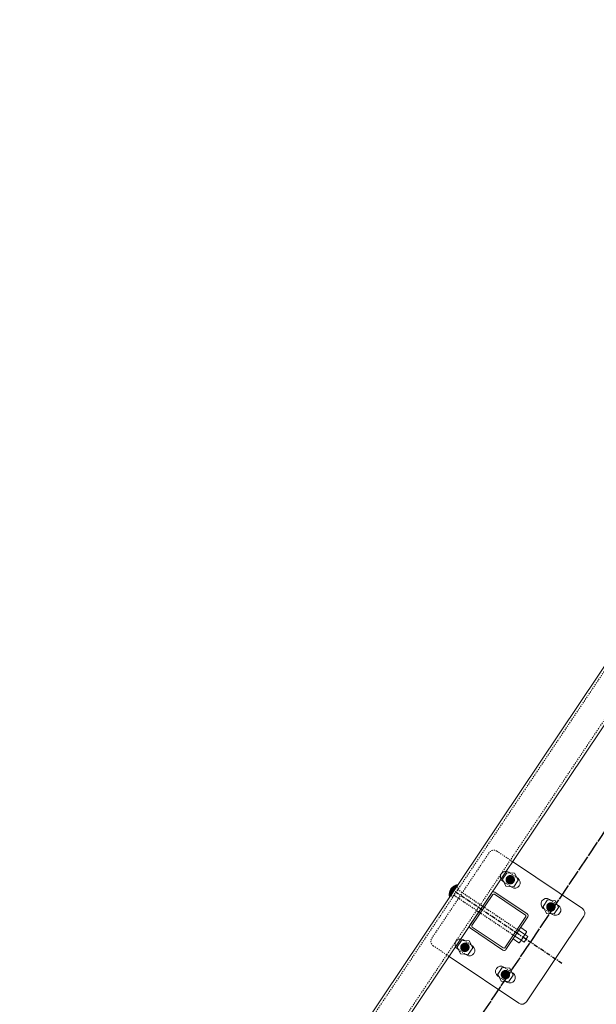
# Model space of a CAD drawing. Header units: inches. Extents: x 26089988 to 26091477, y 7484334 to 7485711.
# Tile 18 of 35: x 26090586 to 26090639, y 7484860 to 7484951. Entities that reach past the tile are written whole.
import ezdxf

# ---------------------------------------------------------------- set-up
doc = ezdxf.new("R2010")
doc.units = ezdxf.units.IN
doc.header["$MEASUREMENT"] = 0
for name, pattern in [('bcenterline', [0.5, 0.375, -0.03125, 0.0625, -0.03125]), ('bhiddenpr', [0.1875, 0.125, -0.0625]), ('brebarpr', [1.5625, 1.5, -0.0625]), ('DGN Style 2', [0.017105, 0.010263, -0.006842])]:
    doc.linetypes.add(name, pattern=pattern)
for name, color, linetype in [('BR_P_Rail_Centerline', 2, 'bcenterline'), ('BR_P_Rail_Hidden', 230, 'bhiddenpr'), ('BR_P_Rail_Object', 230, 'Continuous'), ('BR_P_Rail_Reinforcing', 30, 'brebarpr')]:
    doc.layers.add(name, color=color, linetype=linetype)

msp = doc.modelspace()

# ---------------------------------------------------------------- hatches: boundary and pattern name
at = {"layer": 'BR_P_Rail_Object', "lineweight": 0}
h = msp.add_hatch(color=151, dxfattribs=at)
edge = h.paths.add_edge_path()
edge.add_arc((26090631.27, 7484871.751), 0.438, 56.15272, 416.15272, ccw=False)
h = msp.add_hatch(color=151, dxfattribs=at)
edge = h.paths.add_edge_path()
edge.add_arc((26090631.27, 7484871.751), 0.438, 56.15272, 416.15272, ccw=False)
h = msp.add_hatch(color=151, dxfattribs=at)
edge = h.paths.add_edge_path()
edge.add_arc((26090635.008, 7484869.244), 0.438, 56.15272, 416.15272, ccw=False)
h = msp.add_hatch(color=151, dxfattribs=at)
edge = h.paths.add_edge_path()
edge.add_arc((26090627.093, 7484865.522), 0.438, 56.15272, 416.15272, ccw=False)
h = msp.add_hatch(color=151, dxfattribs=at)
edge = h.paths.add_edge_path()
edge.add_arc((26090627.093, 7484865.522), 0.438, 56.15272, 416.15272, ccw=False)
h = msp.add_hatch(color=151, dxfattribs=at)
edge = h.paths.add_edge_path()
edge.add_arc((26090630.83, 7484863.015), 0.438, 56.15272, 416.15272, ccw=False)

# ---------------------------------------------------------------- linework, layer by layer
at = {"layer": 'BR_P_Rail_Centerline'}
msp.add_line((26090636.034, 7484864.041), (26090626.067, 7484870.725), dxfattribs=at)
at = {"layer": 'BR_P_Rail_Hidden', "color": 1, "linetype": 'DGN Style 2', "lineweight": 0}
for p, q in [((26090374.728, 7484495.5), (26090807.653, 7485141.042)), ((26090376.805, 7484494.107), (26090809.729, 7485139.649)), ((26090630.03, 7484874.389), (26090631.483, 7484873.414)), ((26090630.03, 7484874.389), (26090631.483, 7484873.414)), ((26090629.336, 7484874.252), (26090624.045, 7484866.362)), ((26090629.336, 7484874.252), (26090624.045, 7484866.362)), ((26090630.677, 7484871.546), (26090631.307, 7484871.124)), ((26090630.677, 7484871.546), (26090631.307, 7484871.124)), ((26090631.234, 7484872.377), (26090631.864, 7484871.955)), ((26090631.234, 7484872.377), (26090631.864, 7484871.955)), ((26090634.972, 7484869.87), (26090635.601, 7484869.448)), ((26090634.415, 7484869.04), (26090635.044, 7484868.618)), ((26090627.057, 7484866.148), (26090627.686, 7484865.726)), ((26090627.057, 7484866.148), (26090627.686, 7484865.726)), ((26090624.181, 7484865.668), (26090625.635, 7484864.694)), ((26090624.181, 7484865.668), (26090625.635, 7484864.694)), ((26090626.5, 7484865.317), (26090627.129, 7484864.895)), ((26090626.5, 7484865.317), (26090627.129, 7484864.895)), ((26090630.794, 7484863.641), (26090631.424, 7484863.219)), ((26090630.237, 7484862.811), (26090630.867, 7484862.389))]:
    msp.add_line(p, q, dxfattribs=at)
at = {"layer": 'BR_P_Rail_Hidden', "color": 1, "linetype": 'DGN Style 2'}
for p, q in [((26090626.51, 7484870.992), (26090625.988, 7484870.214)), ((26090626.51, 7484870.992), (26090625.988, 7484870.214)), ((26090626.328, 7484871.114), (26090626.51, 7484870.992)), ((26090626.328, 7484871.114), (26090626.51, 7484870.992)), ((26090626.423, 7484870.862), (26090632.055, 7484867.085)), ((26090625.806, 7484870.335), (26090625.988, 7484870.214)), ((26090625.806, 7484870.335), (26090625.988, 7484870.214)), ((26090626.075, 7484870.343), (26090631.707, 7484866.566))]:
    msp.add_line(p, q, dxfattribs=at)
at = {"layer": 'BR_P_Rail_Hidden', "color": 1, "linetype": 'DGN Style 2', "lineweight": 0}
msp.add_arc((26090629.751, 7484873.973), 0.5, 56.15272, 146.15272, dxfattribs=at)
msp.add_arc((26090629.751, 7484873.973), 0.5, 56.15272, 146.15272, dxfattribs=at)
at = {"layer": 'BR_P_Rail_Hidden', "color": 1, "linetype": 'DGN Style 2', "lineweight": 0, "extrusion": (0, 0, -1)}
msp.add_arc((-26090624.46, 7484866.084), 0.5, 303.84728, 33.84728, dxfattribs=at)
msp.add_arc((-26090624.46, 7484866.084), 0.5, 303.84728, 33.84728, dxfattribs=at)
at = {"layer": 'BR_P_Rail_Object', "color": 2, "lineweight": 13}
for p, q in [((26090374.521, 7484495.639), (26090807.445, 7485141.181)), ((26090809.937, 7485139.51), (26090377.012, 7484493.968))]:
    msp.add_line(p, q, dxfattribs=at)
at = {"layer": 'BR_P_Rail_Object', "color": 5, "lineweight": 13}
for p, q in [((26090631.483, 7484873.414), (26090637.92, 7484869.097)), ((26090638.056, 7484868.404), (26090632.765, 7484860.514)), ((26090625.635, 7484864.694), (26090632.071, 7484860.377))]:
    msp.add_line(p, q, dxfattribs=at)
at = {"layer": 'BR_P_Rail_Object', "color": 5, "lineweight": 0}
for p, q in [((26090630.577, 7484871.614), (26090630.677, 7484871.546)), ((26090630.577, 7484871.614), (26090630.677, 7484871.546)), ((26090631.134, 7484872.444), (26090631.234, 7484872.377)), ((26090631.134, 7484872.444), (26090631.234, 7484872.377)), ((26090631.864, 7484871.955), (26090631.964, 7484871.887)), ((26090631.864, 7484871.955), (26090631.964, 7484871.887)), ((26090631.307, 7484871.124), (26090631.407, 7484871.057)), ((26090631.307, 7484871.124), (26090631.407, 7484871.057)), ((26090629.561, 7484870.549), (26090627.556, 7484867.559)), ((26090629.561, 7484870.549), (26090627.556, 7484867.559)), ((26090629.661, 7484870.385), (26090627.746, 7484867.529)), ((26090629.661, 7484870.385), (26090627.746, 7484867.529)), ((26090629.809, 7484870.414), (26090632.665, 7484868.499)), ((26090629.839, 7484870.603), (26090632.829, 7484868.598)), ((26090634.871, 7484869.938), (26090634.972, 7484869.87)), ((26090634.314, 7484869.107), (26090634.415, 7484869.04)), ((26090635.601, 7484869.448), (26090635.702, 7484869.381)), ((26090632.694, 7484868.351), (26090630.779, 7484865.495)), ((26090632.884, 7484868.321), (26090630.878, 7484865.331)), ((26090635.044, 7484868.618), (26090635.145, 7484868.55)), ((26090627.611, 7484867.281), (26090630.601, 7484865.276)), ((26090627.775, 7484867.381), (26090630.631, 7484865.466)), ((26090626.956, 7484866.215), (26090627.057, 7484866.148)), ((26090626.956, 7484866.215), (26090627.057, 7484866.148)), ((26090626.399, 7484865.385), (26090626.5, 7484865.317)), ((26090626.399, 7484865.385), (26090626.5, 7484865.317)), ((26090627.686, 7484865.726), (26090627.787, 7484865.658)), ((26090627.686, 7484865.726), (26090627.787, 7484865.658)), ((26090627.129, 7484864.895), (26090627.23, 7484864.828)), ((26090627.129, 7484864.895), (26090627.23, 7484864.828)), ((26090630.694, 7484863.709), (26090630.794, 7484863.641)), ((26090630.137, 7484862.878), (26090630.237, 7484862.811)), ((26090631.424, 7484863.219), (26090631.524, 7484863.152)), ((26090630.867, 7484862.389), (26090630.967, 7484862.321))]:
    msp.add_line(p, q, dxfattribs=at)
at = {"layer": 'BR_P_Rail_Object', "color": 151, "linetype": 'Continuous', "lineweight": 13}
for p, q in [((26090625.671, 7484870.572), (26090626.009, 7484870.638)), ((26090625.671, 7484870.572), (26090626.009, 7484870.638)), ((26090625.674, 7484870.586), (26090626.02, 7484870.654)), ((26090625.674, 7484870.586), (26090626.02, 7484870.654)), ((26090625.678, 7484870.6), (26090626.03, 7484870.67)), ((26090625.678, 7484870.6), (26090626.03, 7484870.67)), ((26090625.681, 7484870.614), (26090626.041, 7484870.685)), ((26090625.681, 7484870.614), (26090626.041, 7484870.685)), ((26090625.685, 7484870.629), (26090626.051, 7484870.701)), ((26090625.685, 7484870.629), (26090626.051, 7484870.701)), ((26090625.689, 7484870.643), (26090626.062, 7484870.717)), ((26090625.689, 7484870.643), (26090626.062, 7484870.717)), ((26090625.766, 7484870.275), (26090625.692, 7484870.652)), ((26090625.766, 7484870.275), (26090625.692, 7484870.652)), ((26090625.693, 7484870.657), (26090626.072, 7484870.732)), ((26090625.693, 7484870.657), (26090626.072, 7484870.732)), ((26090625.698, 7484870.672), (26090626.083, 7484870.748)), ((26090625.698, 7484870.672), (26090626.083, 7484870.748)), ((26090625.776, 7484870.291), (26090625.7, 7484870.679)), ((26090625.776, 7484870.291), (26090625.7, 7484870.679)), ((26090625.702, 7484870.686), (26090626.093, 7484870.764)), ((26090625.702, 7484870.686), (26090626.093, 7484870.764)), ((26090625.708, 7484870.701), (26090626.104, 7484870.779)), ((26090625.708, 7484870.701), (26090626.104, 7484870.779)), ((26090625.787, 7484870.307), (26090625.709, 7484870.704)), ((26090625.787, 7484870.307), (26090625.709, 7484870.704)), ((26090625.713, 7484870.716), (26090626.114, 7484870.795)), ((26090625.713, 7484870.716), (26090626.114, 7484870.795)), ((26090625.797, 7484870.322), (26090625.718, 7484870.727)), ((26090625.797, 7484870.322), (26090625.718, 7484870.727)), ((26090625.719, 7484870.73), (26090626.125, 7484870.811)), ((26090625.719, 7484870.73), (26090626.125, 7484870.811)), ((26090625.725, 7484870.745), (26090626.135, 7484870.826)), ((26090625.725, 7484870.745), (26090626.135, 7484870.826)), ((26090625.808, 7484870.338), (26090625.727, 7484870.75)), ((26090625.808, 7484870.338), (26090625.727, 7484870.75)), ((26090625.731, 7484870.76), (26090626.146, 7484870.842)), ((26090625.731, 7484870.76), (26090626.146, 7484870.842)), ((26090625.818, 7484870.354), (26090625.736, 7484870.771)), ((26090625.818, 7484870.354), (26090625.736, 7484870.771)), ((26090625.738, 7484870.775), (26090626.156, 7484870.858)), ((26090625.738, 7484870.775), (26090626.156, 7484870.858)), ((26090625.745, 7484870.79), (26090626.167, 7484870.873)), ((26090625.745, 7484870.79), (26090626.167, 7484870.873)), ((26090625.829, 7484870.369), (26090625.746, 7484870.791)), ((26090625.829, 7484870.369), (26090625.746, 7484870.791)), ((26090625.753, 7484870.805), (26090626.177, 7484870.889)), ((26090625.753, 7484870.805), (26090626.177, 7484870.889)), ((26090625.839, 7484870.385), (26090625.756, 7484870.811)), ((26090625.839, 7484870.385), (26090625.756, 7484870.811)), ((26090625.761, 7484870.82), (26090626.188, 7484870.904)), ((26090625.761, 7484870.82), (26090626.188, 7484870.904)), ((26090625.85, 7484870.401), (26090625.765, 7484870.829)), ((26090625.85, 7484870.401), (26090625.765, 7484870.829)), ((26090625.769, 7484870.835), (26090626.198, 7484870.92)), ((26090625.769, 7484870.835), (26090626.198, 7484870.92)), ((26090625.86, 7484870.416), (26090625.776, 7484870.847)), ((26090625.86, 7484870.416), (26090625.776, 7484870.847)), ((26090625.778, 7484870.851), (26090626.209, 7484870.936)), ((26090625.778, 7484870.851), (26090626.209, 7484870.936)), ((26090625.871, 7484870.432), (26090625.786, 7484870.864)), ((26090625.871, 7484870.432), (26090625.786, 7484870.864)), ((26090625.787, 7484870.866), (26090626.219, 7484870.951)), ((26090625.787, 7484870.866), (26090626.219, 7484870.951)), ((26090625.881, 7484870.448), (26090625.796, 7484870.881)), ((26090625.881, 7484870.448), (26090625.796, 7484870.881)), ((26090625.797, 7484870.882), (26090626.23, 7484870.967)), ((26090625.797, 7484870.882), (26090626.23, 7484870.967)), ((26090625.892, 7484870.463), (26090625.806, 7484870.897)), ((26090625.892, 7484870.463), (26090625.806, 7484870.897)), ((26090625.807, 7484870.897), (26090626.24, 7484870.983)), ((26090625.807, 7484870.897), (26090626.24, 7484870.983)), ((26090625.902, 7484870.479), (26090625.817, 7484870.912)), ((26090625.902, 7484870.479), (26090625.817, 7484870.912)), ((26090625.818, 7484870.913), (26090626.251, 7484870.998)), ((26090625.818, 7484870.913), (26090626.251, 7484870.998)), ((26090625.913, 7484870.495), (26090625.828, 7484870.927)), ((26090625.913, 7484870.495), (26090625.828, 7484870.927)), ((26090625.829, 7484870.929), (26090626.261, 7484871.014)), ((26090625.829, 7484870.929), (26090626.261, 7484871.014)), ((26090625.923, 7484870.51), (26090625.838, 7484870.942)), ((26090625.923, 7484870.51), (26090625.838, 7484870.942)), ((26090625.841, 7484870.945), (26090626.272, 7484871.03)), ((26090625.841, 7484870.945), (26090626.272, 7484871.03)), ((26090625.934, 7484870.526), (26090625.849, 7484870.956)), ((26090625.934, 7484870.526), (26090625.849, 7484870.956)), ((26090625.853, 7484870.961), (26090626.282, 7484871.045)), ((26090625.853, 7484870.961), (26090626.282, 7484871.045)), ((26090625.944, 7484870.542), (26090625.86, 7484870.969)), ((26090625.944, 7484870.542), (26090625.86, 7484870.969)), ((26090625.867, 7484870.977), (26090626.293, 7484871.061)), ((26090625.867, 7484870.977), (26090626.293, 7484871.061)), ((26090625.955, 7484870.557), (26090625.871, 7484870.982)), ((26090625.955, 7484870.557), (26090625.871, 7484870.982)), ((26090625.881, 7484870.993), (26090626.303, 7484871.077)), ((26090625.881, 7484870.993), (26090626.303, 7484871.077)), ((26090625.965, 7484870.573), (26090625.882, 7484870.995)), ((26090625.965, 7484870.573), (26090625.882, 7484870.995)), ((26090625.976, 7484870.588), (26090625.893, 7484871.008)), ((26090625.976, 7484870.588), (26090625.893, 7484871.008)), ((26090625.896, 7484871.01), (26090626.314, 7484871.092)), ((26090625.896, 7484871.01), (26090626.314, 7484871.092)), ((26090625.986, 7484870.604), (26090625.905, 7484871.02)), ((26090625.986, 7484870.604), (26090625.905, 7484871.02)), ((26090625.911, 7484871.027), (26090626.324, 7484871.108)), ((26090625.911, 7484871.027), (26090626.324, 7484871.108)), ((26090625.997, 7484870.62), (26090625.916, 7484871.031)), ((26090625.997, 7484870.62), (26090625.916, 7484871.031)), ((26090626.007, 7484870.635), (26090625.927, 7484871.043)), ((26090626.007, 7484870.635), (26090625.927, 7484871.043)), ((26090625.928, 7484871.044), (26090626.335, 7484871.124)), ((26090625.928, 7484871.044), (26090626.335, 7484871.124)), ((26090626.018, 7484870.651), (26090625.939, 7484871.054)), ((26090626.018, 7484870.651), (26090625.939, 7484871.054)), ((26090625.946, 7484871.061), (26090626.345, 7484871.139)), ((26090625.946, 7484871.061), (26090626.345, 7484871.139)), ((26090626.028, 7484870.667), (26090625.95, 7484871.064)), ((26090626.028, 7484870.667), (26090625.95, 7484871.064)), ((26090626.039, 7484870.682), (26090625.962, 7484871.075)), ((26090626.039, 7484870.682), (26090625.962, 7484871.075)), ((26090625.966, 7484871.078), (26090626.356, 7484871.155)), ((26090625.966, 7484871.078), (26090626.356, 7484871.155)), ((26090626.05, 7484870.698), (26090625.973, 7484871.085)), ((26090626.05, 7484870.698), (26090625.973, 7484871.085)), ((26090626.06, 7484870.714), (26090625.985, 7484871.094)), ((26090626.06, 7484870.714), (26090625.985, 7484871.094)), ((26090625.987, 7484871.096), (26090626.366, 7484871.171)), ((26090625.987, 7484871.096), (26090626.366, 7484871.171)), ((26090626.071, 7484870.729), (26090625.997, 7484871.104)), ((26090626.071, 7484870.729), (26090625.997, 7484871.104)), ((26090626.081, 7484870.745), (26090626.008, 7484871.113)), ((26090626.081, 7484870.745), (26090626.008, 7484871.113)), ((26090626.009, 7484871.114), (26090626.377, 7484871.186)), ((26090626.009, 7484871.114), (26090626.377, 7484871.186)), ((26090626.092, 7484870.761), (26090626.02, 7484871.122)), ((26090626.092, 7484870.761), (26090626.02, 7484871.122)), ((26090626.102, 7484870.776), (26090626.032, 7484871.131)), ((26090626.102, 7484870.776), (26090626.032, 7484871.131)), ((26090626.034, 7484871.132), (26090626.387, 7484871.202)), ((26090626.034, 7484871.132), (26090626.387, 7484871.202)), ((26090626.113, 7484870.792), (26090626.044, 7484871.139)), ((26090626.113, 7484870.792), (26090626.044, 7484871.139)), ((26090626.123, 7484870.808), (26090626.056, 7484871.147)), ((26090626.123, 7484870.808), (26090626.056, 7484871.147)), ((26090626.062, 7484871.151), (26090626.398, 7484871.218)), ((26090626.062, 7484871.151), (26090626.398, 7484871.218)), ((26090626.134, 7484870.823), (26090626.068, 7484871.155)), ((26090626.134, 7484870.823), (26090626.068, 7484871.155)), ((26090626.144, 7484870.839), (26090626.08, 7484871.163)), ((26090626.144, 7484870.839), (26090626.08, 7484871.163)), ((26090626.155, 7484870.855), (26090626.092, 7484871.171)), ((26090626.155, 7484870.855), (26090626.092, 7484871.171)), ((26090626.093, 7484871.171), (26090626.408, 7484871.233)), ((26090626.093, 7484871.171), (26090626.408, 7484871.233)), ((26090626.165, 7484870.87), (26090626.104, 7484871.178)), ((26090626.165, 7484870.87), (26090626.104, 7484871.178)), ((26090626.176, 7484870.886), (26090626.117, 7484871.185)), ((26090626.176, 7484870.886), (26090626.117, 7484871.185)), ((26090626.129, 7484871.192), (26090626.419, 7484871.249)), ((26090626.129, 7484871.192), (26090626.419, 7484871.249)), ((26090626.186, 7484870.902), (26090626.129, 7484871.192)), ((26090626.186, 7484870.902), (26090626.129, 7484871.192)), ((26090626.197, 7484870.917), (26090626.141, 7484871.198)), ((26090626.197, 7484870.917), (26090626.141, 7484871.198)), ((26090626.207, 7484870.933), (26090626.153, 7484871.205)), ((26090626.207, 7484870.933), (26090626.153, 7484871.205)), ((26090626.218, 7484870.949), (26090626.166, 7484871.211)), ((26090626.218, 7484870.949), (26090626.166, 7484871.211)), ((26090626.173, 7484871.214), (26090626.429, 7484871.265)), ((26090626.173, 7484871.214), (26090626.429, 7484871.265)), ((26090626.228, 7484870.964), (26090626.178, 7484871.217)), ((26090626.228, 7484870.964), (26090626.178, 7484871.217)), ((26090626.239, 7484870.98), (26090626.191, 7484871.222)), ((26090626.239, 7484870.98), (26090626.191, 7484871.222)), ((26090626.249, 7484870.996), (26090626.203, 7484871.228)), ((26090626.249, 7484870.996), (26090626.203, 7484871.228)), ((26090626.26, 7484871.011), (26090626.216, 7484871.233)), ((26090626.26, 7484871.011), (26090626.216, 7484871.233)), ((26090626.27, 7484871.027), (26090626.228, 7484871.238)), ((26090626.27, 7484871.027), (26090626.228, 7484871.238)), ((26090626.229, 7484871.239), (26090626.44, 7484871.28)), ((26090626.229, 7484871.239), (26090626.44, 7484871.28)), ((26090626.281, 7484871.043), (26090626.241, 7484871.243)), ((26090626.281, 7484871.043), (26090626.241, 7484871.243)), ((26090626.291, 7484871.058), (26090626.254, 7484871.248)), ((26090626.291, 7484871.058), (26090626.254, 7484871.248)), ((26090626.302, 7484871.074), (26090626.266, 7484871.253)), ((26090626.302, 7484871.074), (26090626.266, 7484871.253)), ((26090626.312, 7484871.09), (26090626.279, 7484871.257)), ((26090626.312, 7484871.09), (26090626.279, 7484871.257)), ((26090626.323, 7484871.105), (26090626.292, 7484871.261)), ((26090626.323, 7484871.105), (26090626.292, 7484871.261)), ((26090626.333, 7484871.121), (26090626.305, 7484871.265)), ((26090626.333, 7484871.121), (26090626.305, 7484871.265)), ((26090626.344, 7484871.137), (26090626.318, 7484871.269)), ((26090626.344, 7484871.137), (26090626.318, 7484871.269)), ((26090626.354, 7484871.152), (26090626.33, 7484871.272)), ((26090626.354, 7484871.152), (26090626.33, 7484871.272)), ((26090626.333, 7484871.273), (26090626.446, 7484871.295)), ((26090626.333, 7484871.273), (26090626.446, 7484871.295)), ((26090626.365, 7484871.168), (26090626.343, 7484871.276)), ((26090626.365, 7484871.168), (26090626.343, 7484871.276)), ((26090626.375, 7484871.184), (26090626.356, 7484871.279)), ((26090626.375, 7484871.184), (26090626.356, 7484871.279)), ((26090626.386, 7484871.199), (26090626.369, 7484871.282)), ((26090626.386, 7484871.199), (26090626.369, 7484871.282)), ((26090626.396, 7484871.215), (26090626.382, 7484871.284)), ((26090626.396, 7484871.215), (26090626.382, 7484871.284)), ((26090626.407, 7484871.231), (26090626.395, 7484871.287)), ((26090626.407, 7484871.231), (26090626.395, 7484871.287)), ((26090626.417, 7484871.246), (26090626.409, 7484871.289)), ((26090626.417, 7484871.246), (26090626.409, 7484871.289)), ((26090626.428, 7484871.262), (26090626.422, 7484871.292)), ((26090626.428, 7484871.262), (26090626.422, 7484871.292)), ((26090626.438, 7484871.278), (26090626.435, 7484871.294)), ((26090626.438, 7484871.278), (26090626.435, 7484871.294)), ((26090626.449, 7484871.293), (26090626.448, 7484871.295)), ((26090626.449, 7484871.293), (26090626.448, 7484871.295)), ((26090625.653, 7484870.405), (26090625.883, 7484870.45)), ((26090625.653, 7484870.405), (26090625.883, 7484870.45)), ((26090625.653, 7484870.391), (26090625.873, 7484870.435)), ((26090625.653, 7484870.391), (26090625.873, 7484870.435)), ((26090625.653, 7484870.378), (26090625.862, 7484870.419)), ((26090625.653, 7484870.378), (26090625.862, 7484870.419)), ((26090625.654, 7484870.432), (26090625.904, 7484870.482)), ((26090625.654, 7484870.432), (26090625.904, 7484870.482)), ((26090625.654, 7484870.419), (26090625.894, 7484870.466)), ((26090625.654, 7484870.419), (26090625.894, 7484870.466)), ((26090625.703, 7484870.181), (26090625.654, 7484870.429)), ((26090625.703, 7484870.181), (26090625.654, 7484870.429)), ((26090625.654, 7484870.364), (26090625.852, 7484870.403)), ((26090625.654, 7484870.364), (26090625.852, 7484870.403)), ((26090625.654, 7484870.351), (26090625.841, 7484870.388)), ((26090625.654, 7484870.351), (26090625.841, 7484870.388)), ((26090625.692, 7484870.166), (26090625.654, 7484870.363)), ((26090625.692, 7484870.166), (26090625.654, 7484870.363)), ((26090625.655, 7484870.446), (26090625.915, 7484870.497)), ((26090625.655, 7484870.446), (26090625.915, 7484870.497)), ((26090625.655, 7484870.337), (26090625.831, 7484870.372)), ((26090625.655, 7484870.337), (26090625.831, 7484870.372)), ((26090625.656, 7484870.46), (26090625.925, 7484870.513)), ((26090625.656, 7484870.46), (26090625.925, 7484870.513)), ((26090625.656, 7484870.324), (26090625.82, 7484870.356)), ((26090625.656, 7484870.324), (26090625.82, 7484870.356)), ((26090625.657, 7484870.474), (26090625.936, 7484870.529)), ((26090625.657, 7484870.474), (26090625.936, 7484870.529)), ((26090625.657, 7484870.311), (26090625.81, 7484870.341)), ((26090625.657, 7484870.311), (26090625.81, 7484870.341)), ((26090625.658, 7484870.488), (26090625.946, 7484870.544)), ((26090625.658, 7484870.488), (26090625.946, 7484870.544)), ((26090625.713, 7484870.197), (26090625.658, 7484870.48)), ((26090625.713, 7484870.197), (26090625.658, 7484870.48)), ((26090625.658, 7484870.297), (26090625.799, 7484870.325)), ((26090625.658, 7484870.297), (26090625.799, 7484870.325)), ((26090625.659, 7484870.284), (26090625.789, 7484870.309)), ((26090625.659, 7484870.284), (26090625.789, 7484870.309)), ((26090625.66, 7484870.501), (26090625.957, 7484870.56)), ((26090625.66, 7484870.501), (26090625.957, 7484870.56)), ((26090625.661, 7484870.271), (26090625.778, 7484870.294)), ((26090625.661, 7484870.271), (26090625.778, 7484870.294)), ((26090625.662, 7484870.515), (26090625.967, 7484870.576)), ((26090625.662, 7484870.515), (26090625.967, 7484870.576)), ((26090625.724, 7484870.213), (26090625.663, 7484870.523)), ((26090625.724, 7484870.213), (26090625.663, 7484870.523)), ((26090625.663, 7484870.257), (26090625.768, 7484870.278)), ((26090625.663, 7484870.257), (26090625.768, 7484870.278)), ((26090625.664, 7484870.529), (26090625.978, 7484870.591)), ((26090625.664, 7484870.529), (26090625.978, 7484870.591)), ((26090625.665, 7484870.244), (26090625.757, 7484870.262)), ((26090625.665, 7484870.244), (26090625.757, 7484870.262)), ((26090625.666, 7484870.543), (26090625.988, 7484870.607)), ((26090625.666, 7484870.543), (26090625.988, 7484870.607)), ((26090625.667, 7484870.231), (26090625.747, 7484870.247)), ((26090625.667, 7484870.231), (26090625.747, 7484870.247)), ((26090625.669, 7484870.557), (26090625.999, 7484870.623)), ((26090625.669, 7484870.557), (26090625.999, 7484870.623)), ((26090625.734, 7484870.228), (26090625.669, 7484870.56)), ((26090625.734, 7484870.228), (26090625.669, 7484870.56)), ((26090625.67, 7484870.218), (26090625.736, 7484870.231)), ((26090625.67, 7484870.218), (26090625.736, 7484870.231)), ((26090625.672, 7484870.205), (26090625.726, 7484870.215)), ((26090625.672, 7484870.205), (26090625.726, 7484870.215)), ((26090625.675, 7484870.192), (26090625.715, 7484870.2)), ((26090625.675, 7484870.192), (26090625.715, 7484870.2)), ((26090625.745, 7484870.244), (26090625.676, 7484870.593)), ((26090625.745, 7484870.244), (26090625.676, 7484870.593)), ((26090625.678, 7484870.179), (26090625.705, 7484870.184)), ((26090625.678, 7484870.179), (26090625.705, 7484870.184)), ((26090625.681, 7484870.166), (26090625.694, 7484870.168)), ((26090625.681, 7484870.166), (26090625.694, 7484870.168)), ((26090625.755, 7484870.26), (26090625.684, 7484870.624)), ((26090625.755, 7484870.26), (26090625.684, 7484870.624))]:
    msp.add_line(p, q, dxfattribs=at)
at = {"layer": 'BR_P_Rail_Object', "color": 151, "lineweight": 13}
for p, q in [((26090632.582, 7484866.732), (26090632.055, 7484867.085)), ((26090632.229, 7484867.345), (26090632.756, 7484866.992)), ((26090631.533, 7484866.307), (26090632.06, 7484865.954)), ((26090632.234, 7484866.213), (26090631.707, 7484866.566)), ((26090632.248, 7484866.139), (26090632.134, 7484865.968)), ((26090632.248, 7484866.139), (26090632.308, 7484866.228)), ((26090632.278, 7484866.183), (26090632.537, 7484866.009)), ((26090632.596, 7484866.658), (26090632.308, 7484866.228)), ((26090632.886, 7484866.528), (26090632.537, 7484866.009)), ((26090632.596, 7484866.658), (26090632.656, 7484866.747)), ((26090632.626, 7484866.702), (26090632.886, 7484866.528)), ((26090632.77, 7484866.918), (26090632.656, 7484866.747))]:
    msp.add_line(p, q, dxfattribs=at)
at = {"layer": 'BR_P_Rail_Object', "color": 151, "linetype": 'Continuous', "lineweight": 0, "flags": 128}
for points in [[(26090630.553, 7484871.799), (26090630.87, 7484871.154), (26090631.587, 7484871.105), (26090631.988, 7484871.702), (26090631.671, 7484872.347), (26090630.954, 7484872.396), (26090630.553, 7484871.799)], [(26090630.553, 7484871.799), (26090630.87, 7484871.154), (26090631.587, 7484871.105), (26090631.988, 7484871.702), (26090631.671, 7484872.347), (26090630.954, 7484872.396), (26090630.553, 7484871.799)], [(26090634.291, 7484869.292), (26090634.608, 7484868.647), (26090635.325, 7484868.599), (26090635.725, 7484869.196), (26090635.408, 7484869.841), (26090634.691, 7484869.889), (26090634.291, 7484869.292)], [(26090626.376, 7484865.57), (26090626.693, 7484864.925), (26090627.41, 7484864.876), (26090627.81, 7484865.473), (26090627.493, 7484866.118), (26090626.776, 7484866.167), (26090626.376, 7484865.57)], [(26090626.376, 7484865.57), (26090626.693, 7484864.925), (26090627.41, 7484864.876), (26090627.81, 7484865.473), (26090627.493, 7484866.118), (26090626.776, 7484866.167), (26090626.376, 7484865.57)], [(26090630.113, 7484863.063), (26090630.43, 7484862.418), (26090631.147, 7484862.37), (26090631.548, 7484862.967), (26090631.231, 7484863.612), (26090630.514, 7484863.66), (26090630.113, 7484863.063)]]:
    msp.add_lwpolyline(points, close=True, dxfattribs=at)
at = {"layer": 'BR_P_Rail_Object', "color": 151, "linetype": 'Continuous', "lineweight": 13, "flags": 128}
msp.add_lwpolyline([(26090627.093, 7484865.522), (26090627.093, 7484865.522)], dxfattribs=at)
msp.add_lwpolyline([(26090627.093, 7484865.522), (26090627.093, 7484865.522)], dxfattribs=at)
at = {"layer": 'BR_P_Rail_Object', "color": 5, "lineweight": 0, "extrusion": (0, 0, -1)}
for centre, radius, start, end in [((-26090630.855, 7484872.029), 0.5, 33.84728, 123.84728), ((-26090630.855, 7484872.029), 0.5, 33.84728, 123.84728), ((-26090630.855, 7484872.029), 0.5, 303.84728, 33.84728), ((-26090630.855, 7484872.029), 0.5, 303.84728, 33.84728), ((-26090631.686, 7484871.472), 0.5, 213.84728, 303.84728), ((-26090629.75, 7484870.325), 0.107, 33.84728, 123.84728), ((-26090629.75, 7484870.325), 0.107, 33.84728, 123.84728), ((-26090634.593, 7484869.523), 0.5, 303.84728, 33.84728), ((-26090634.593, 7484869.523), 0.5, 33.84728, 123.84728), ((-26090632.606, 7484868.41), 0.107, 123.84728, 213.84728), ((-26090632.717, 7484868.432), 0.2, 123.84728, 213.84728), ((-26090635.423, 7484868.966), 0.5, 213.84728, 303.84728), ((-26090626.678, 7484865.8), 0.5, 33.84728, 123.84728), ((-26090626.678, 7484865.8), 0.5, 33.84728, 123.84728), ((-26090626.678, 7484865.8), 0.5, 303.84728, 33.84728), ((-26090626.678, 7484865.8), 0.5, 303.84728, 33.84728), ((-26090630.69, 7484865.554), 0.107, 213.84728, 303.84728), ((-26090627.508, 7484865.243), 0.5, 213.84728, 303.84728), ((-26090630.415, 7484863.294), 0.5, 303.84728, 33.84728), ((-26090630.415, 7484863.294), 0.5, 33.84728, 123.84728), ((-26090631.246, 7484862.737), 0.5, 213.84728, 303.84728)]:
    msp.add_arc(centre, radius, start, end, dxfattribs=at)
at = {"layer": 'BR_P_Rail_Object', "color": 5, "lineweight": 0}
for centre, radius, start, end in [((26090631.686, 7484871.472), 0.5, 326.15272, 56.15272), ((26090629.728, 7484870.437), 0.2, 56.15272, 146.15272), ((26090629.728, 7484870.437), 0.2, 56.15272, 146.15272), ((26090635.423, 7484868.966), 0.5, 326.15272, 56.15272), ((26090627.722, 7484867.447), 0.2, 146.15272, 236.15272), ((26090627.722, 7484867.447), 0.2, 146.15272, 236.15272), ((26090627.834, 7484867.47), 0.107, 146.15272, 236.15272), ((26090627.834, 7484867.47), 0.107, 146.15272, 236.15272), ((26090627.508, 7484865.243), 0.5, 326.15272, 56.15272), ((26090630.712, 7484865.442), 0.2, 236.15272, 326.15272), ((26090631.246, 7484862.737), 0.5, 326.15272, 56.15272)]:
    msp.add_arc(centre, radius, start, end, dxfattribs=at)
at = {"layer": 'BR_P_Rail_Object', "color": 151, "linetype": 'Continuous', "lineweight": 13}
msp.add_arc((26090626.566, 7484870.391), 0.912, 97.26481, 195.04063, dxfattribs=at)
msp.add_arc((26090626.566, 7484870.391), 0.912, 97.26481, 195.04063, dxfattribs=at)
at = {"layer": 'BR_P_Rail_Object', "color": 5, "lineweight": 13}
for centre, start, end in [((26090637.641, 7484868.682), 326.15272, 56.15272), ((26090632.35, 7484860.792), 236.15272, 326.15272)]:
    msp.add_arc(centre, 0.5, start, end, dxfattribs=at)
at = {"layer": 'BR_P_Rail_Object', "color": 151, "lineweight": 13}
for centre in [(26090632.263, 7484866.257), (26090632.611, 7484866.776)]:
    msp.add_arc(centre, 0.0533, 236.15272, 326.15272, dxfattribs=at)
at = {"layer": 'BR_P_Rail_Object', "color": 151, "lineweight": 13, "extrusion": (0, 0, -1)}
for centre, start, end in [((-26090632.204, 7484866.169), 123.84728, 213.84728), ((-26090632.552, 7484866.688), 123.84728, 213.84728), ((-26090632.726, 7484866.947), 123.84728, 213.84728), ((-26090632.089, 7484865.998), 213.84728, 303.84728)]:
    msp.add_arc(centre, 0.0533, start, end, dxfattribs=at)
at = {"layer": 'BR_P_Rail_Reinforcing'}
msp.add_lwpolyline([(26090517.268, 7484693.231), (26090651.175, 7484892.903), (26090652.026, 7484899.557), (26090667.621, 7484922.812)], dxfattribs=at)

doc.saveas('drawing.dxf')
